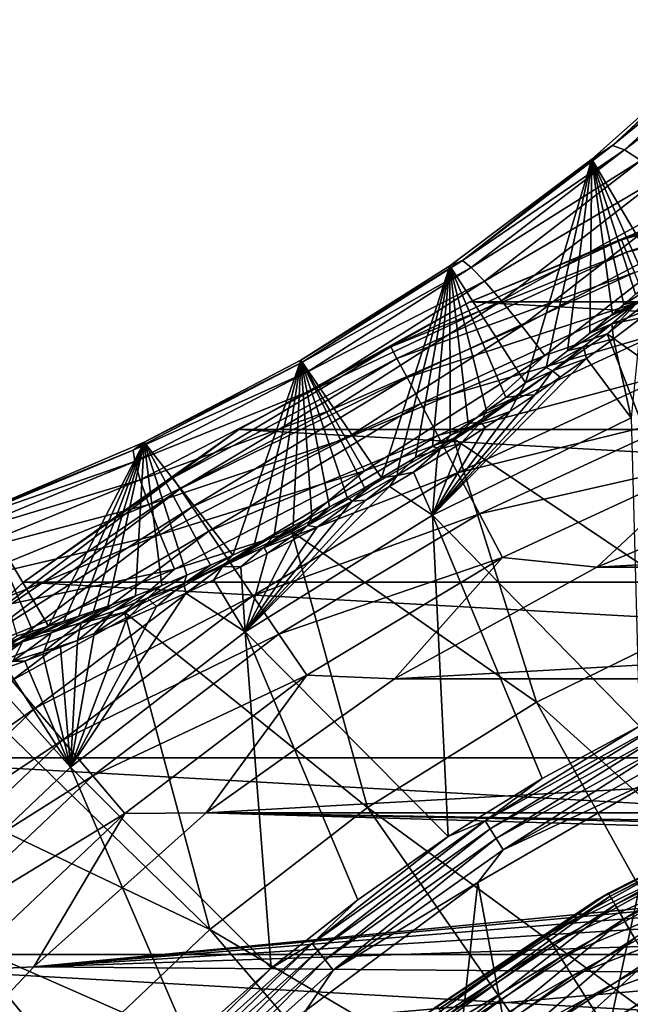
# Model space of a CAD drawing. Header units: metres. Extents: x -99 to 99, y -314 to 25.
# Tile 99 of 256: x -89 to -84, y 12 to 20. Entities that reach past the tile are written whole.
import ezdxf

# ---------------------------------------------------------------- set-up
doc = ezdxf.new("R2010")
doc.units = ezdxf.units.M
doc.layers.add('solid_K2442E1000C35', color=7, linetype='CONTINUOUS')

msp = doc.modelspace()

# ---------------------------------------------------------------- linework, layer by layer
at = {"layer": 'solid_K2442E1000C35'}
for points in [[(-83.966728, 19.348017, 104.241905), (-82.794281, 20.417583, 103.915161), (-83.006691, 20.241137, 103.595291)], [(-82.672523, 20.407656, 104.271606), (-82.794281, 20.417583, 103.915161), (-83.966728, 19.348017, 104.241905)], [(-83.86602, 19.311483, 104.603149), (-82.672523, 20.407656, 104.271606), (-83.966728, 19.348017, 104.241905)], [(-82.507507, 20.346481, 104.604774), (-82.672523, 20.407656, 104.271606), (-83.86602, 19.311483, 104.603149)], [(-83.725235, 19.221312, 104.940826), (-82.507507, 20.346481, 104.604774), (-83.86602, 19.311483, 104.603149)], [(-84.142761, 19.231487, 103.895187), (-83.006691, 20.241137, 103.595291), (-83.57003, 18.262859, 71.616295)], [(-83.966728, 19.348017, 104.241905), (-83.006691, 20.241137, 103.595291), (-84.142761, 19.231487, 103.895187)], [(-85.241974, 18.371326, 104.440804), (-83.966728, 19.348017, 104.241905), (-84.142761, 19.231487, 103.895187)], [(-83.86602, 19.311483, 104.603149), (-83.966728, 19.348017, 104.241905), (-85.241974, 18.371326, 104.440804)], [(-85.166687, 18.3111, 104.805054), (-83.86602, 19.311483, 104.603149), (-85.241974, 18.371326, 104.440804)], [(-83.725235, 19.221312, 104.940826), (-83.86602, 19.311483, 104.603149), (-85.166687, 18.3111, 104.805054)], [(-85.347328, 18.325319, 104.072922), (-84.142761, 19.231487, 103.895187), (-84.705345, 17.329565, 70.04464)], [(-85.241974, 18.371326, 104.440804), (-84.142761, 19.231487, 103.895187), (-85.347328, 18.325319, 104.072922)], [(-85.054596, 18.195013, 105.145538), (-83.725235, 19.221312, 104.940826), (-85.166687, 18.3111, 104.805054)], [(-83.549362, 19.080706, 105.242943), (-83.725235, 19.221312, 104.940826), (-85.054596, 18.195013, 105.145538)], [(-84.142761, 19.231487, 103.895187), (-84.529861, 17.46113, 70.214233), (-84.705345, 17.329565, 70.04464)], [(-84.142761, 19.231487, 103.895187), (-84.348061, 17.602062, 70.416489), (-84.529861, 17.46113, 70.214233)], [(-84.142761, 19.231487, 103.895187), (-84.160545, 17.752537, 70.654602), (-84.348061, 17.602062, 70.416489)], [(-84.142761, 19.231487, 103.895187), (-83.967949, 17.912725, 70.931702), (-84.160545, 17.752537, 70.654602)], [(-84.142761, 19.231487, 103.895187), (-83.869919, 17.996519, 71.085739), (-83.967949, 17.912725, 70.931702)], [(-84.142761, 19.231487, 103.895187), (-83.770874, 18.082794, 71.250984), (-83.869919, 17.996519, 71.085739)], [(-84.142761, 19.231487, 103.895187), (-83.670898, 18.171558, 71.427841), (-83.770874, 18.082794, 71.250984)], [(-84.142761, 19.231487, 103.895187), (-83.57003, 18.262859, 71.616295), (-83.670898, 18.171558, 71.427841)], [(-81.840546, 19.234913, -2.068888), (-83.105583, 18.877666, -2.5), (-83.888901, 18.544743, -2.068888)], [(-81.840546, 19.234913, -2.068888), (-83.888901, 18.544743, -2.068888), (-81.810471, 19.126589, -1.64741)], [(-83.888901, 18.544743, -2.068888), (-83.84729, 18.440304, -1.64741), (-81.810471, 19.126589, -1.64741)], [(-81.810471, 19.126589, -1.64741), (-83.84729, 18.440304, -1.64741), (-81.761253, 18.949322, -1.25189)], [(-84.909676, 18.027191, 105.450188), (-83.549362, 19.080706, 105.242943), (-85.054596, 18.195013, 105.145538)], [(-83.34465, 18.894653, 105.498772), (-83.549362, 19.080706, 105.242943), (-84.909676, 18.027191, 105.450188)], [(-83.84729, 18.440304, -1.64741), (-83.77919, 18.2694, -1.25189), (-81.761253, 18.949322, -1.25189)], [(-85.177193, 18.019594, -4), (-85.177673, 18.019377, -2.5), (-83.105583, 18.877666, -2.5)], [(-83.888901, 18.544743, -2.068888), (-83.105583, 18.877666, -2.5), (-85.177673, 18.019377, -2.5)], [(-83.106071, 18.87748, -4), (-85.177193, 18.019594, -4), (-83.105583, 18.877666, -2.5)], [(-67.822807, 18.019594, -4), (-85.177193, 18.019594, -4), (-83.106071, 18.87748, -4)], [(-84.737068, 17.813589, 105.708168), (-83.34465, 18.894653, 105.498772), (-84.909676, 18.027191, 105.450188)], [(-83.118362, 18.669758, 105.699242), (-83.34465, 18.894653, 105.498772), (-84.737068, 17.813589, 105.708168)], [(-84.542915, 17.561789, 105.910339), (-83.118362, 18.669758, 105.699242), (-84.737068, 17.813589, 105.708168)], [(-84.542915, 17.561789, 105.910339), (-84.012863, 17.746292, 105.937035), (-83.118362, 18.669758, 105.699242)], [(-82.785851, 18.719818, 105.735352), (-84.012863, 17.746292, 105.937035), (-81.504181, 15.949481, 106.922951)], [(-83.118362, 18.669758, 105.699242), (-84.012863, 17.746292, 105.937035), (-82.785851, 18.719818, 105.735352)], [(-83.888901, 18.544743, -2.068888), (-85.177673, 18.019377, -2.5), (-85.850624, 17.637152, -2.068888)], [(-83.888901, 18.544743, -2.068888), (-85.850624, 17.637152, -2.068888), (-83.84729, 18.440304, -1.64741)], [(-85.850624, 17.637152, -2.068888), (-85.797966, 17.537825, -1.64741), (-83.84729, 18.440304, -1.64741)], [(-83.84729, 18.440304, -1.64741), (-85.797966, 17.537825, -1.64741), (-83.77919, 18.2694, -1.25189)], [(-85.241974, 18.371326, 104.440804), (-85.347328, 18.325319, 104.072922), (-86.616005, 17.522821, 104.131844)], [(-86.605339, 17.503208, 104.507591), (-85.241974, 18.371326, 104.440804), (-86.616005, 17.522821, 104.131844)], [(-85.166687, 18.3111, 104.805054), (-85.241974, 18.371326, 104.440804), (-86.605339, 17.503208, 104.507591)], [(-86.616005, 17.522821, 104.131844), (-85.347328, 18.325319, 104.072922), (-85.930626, 16.521658, 69.482895)], [(-86.559105, 17.423136, 104.872871), (-85.166687, 18.3111, 104.805054), (-86.605339, 17.503208, 104.507591)], [(-85.054596, 18.195013, 105.145538), (-85.166687, 18.3111, 104.805054), (-86.559105, 17.423136, 104.872871)], [(-85.347328, 18.325319, 104.072922), (-85.786453, 16.607361, 69.496628), (-85.930626, 16.521658, 69.482895)], [(-85.797966, 17.537825, -1.64741), (-85.711792, 17.375284, -1.25189), (-83.77919, 18.2694, -1.25189)], [(-85.347328, 18.325319, 104.072922), (-85.641701, 16.695793, 69.523697), (-85.786453, 16.607361, 69.496628)], [(-83.77919, 18.2694, -1.25189), (-85.711792, 17.375284, -1.25189), (-83.686691, 18.037228, -0.894368)], [(-85.347328, 18.325319, 104.072922), (-85.495438, 16.78763, 69.564941), (-85.641701, 16.695793, 69.523697)], [(-85.347328, 18.325319, 104.072922), (-85.34668, 16.883663, 69.621559), (-85.495438, 16.78763, 69.564941)], [(-85.347328, 18.325319, 104.072922), (-85.194046, 16.985001, 69.69529), (-85.34668, 16.883663, 69.621559)], [(-85.347328, 18.325319, 104.072922), (-85.03685, 17.092436, 69.78846), (-85.194046, 16.985001, 69.69529)], [(-85.347328, 18.325319, 104.072922), (-84.874191, 17.206961, 69.90387), (-85.03685, 17.092436, 69.78846)], [(-85.347328, 18.325319, 104.072922), (-84.705345, 17.329565, 70.04464), (-84.874191, 17.206961, 69.90387)], [(-86.479431, 17.285154, 105.214317), (-85.054596, 18.195013, 105.145538), (-86.559105, 17.423136, 104.872871)], [(-84.909676, 18.027191, 105.450188), (-85.054596, 18.195013, 105.145538), (-86.479431, 17.285154, 105.214317)], [(-83.549828, 18.199715, 70.951393), (-83.869919, 17.996519, 71.085739), (-83.770874, 18.082794, 71.250984)], [(-83.753021, 18.020195, 70.626251), (-83.869919, 17.996519, 71.085739), (-83.549828, 18.199715, 70.951393)], [(-85.177193, 18.019594, -4), (-87.140945, 16.934303, -4), (-85.177673, 18.019377, -2.5)], [(-65.859055, 16.934303, -4), (-87.140945, 16.934303, -4), (-85.177193, 18.019594, -4)], [(-87.140945, 16.934303, -4), (-87.14064, 16.934484, -2.5), (-85.177673, 18.019377, -2.5)], [(-85.850624, 17.637152, -2.068888), (-85.177673, 18.019377, -2.5), (-87.14064, 16.934484, -2.5)], [(-86.369156, 17.094158, 105.519821), (-84.909676, 18.027191, 105.450188), (-86.479431, 17.285154, 105.214317)], [(-84.737068, 17.813589, 105.708168), (-84.909676, 18.027191, 105.450188), (-86.369156, 17.094158, 105.519821)], [(-85.711792, 17.375284, -1.25189), (-85.594727, 17.154476, -0.894368), (-83.686691, 18.037228, -0.894368)], [(-83.686691, 18.037228, -0.894368), (-85.594727, 17.154476, -0.894368), (-83.572586, 17.75086, -0.585731)], [(-65.859055, 16.934303, -4), (-85.177193, 18.019594, -4), (-67.822807, 18.019594, -4)], [(-83.753021, 18.020195, 70.626251), (-84.160545, 17.752537, 70.654602), (-83.967949, 17.912725, 70.931702)], [(-83.973541, 17.832994, 70.315681), (-84.160545, 17.752537, 70.654602), (-83.753021, 18.020195, 70.626251)], [(-83.973541, 17.832994, 70.315681), (-83.753021, 18.020195, 70.626251), (-83.605736, 17.973604, 70.183907)], [(-83.753021, 18.020195, 70.626251), (-83.967949, 17.912725, 70.931702), (-83.869919, 17.996519, 71.085739)], [(-83.973541, 17.832994, 70.315681), (-83.605736, 17.973604, 70.183907), (-83.723755, 17.882616, 70.054749)], [(-83.973541, 17.832994, 70.315681), (-84.348061, 17.602062, 70.416489), (-84.160545, 17.752537, 70.654602)], [(-84.21402, 17.637419, 70.023758), (-84.348061, 17.602062, 70.416489), (-83.973541, 17.832994, 70.315681)], [(-84.21402, 17.637419, 70.023758), (-83.973541, 17.832994, 70.315681), (-83.959671, 17.704802, 69.819878)], [(-83.973541, 17.832994, 70.315681), (-83.723755, 17.882616, 70.054749), (-83.959671, 17.704802, 69.819878)], [(-83.959671, 17.704802, 69.819878), (-83.723755, 17.882616, 70.054749), (-83.809006, 17.032003, 67.748955)], [(-86.232193, 16.856926, 105.778542), (-84.737068, 17.813589, 105.708168), (-86.369156, 17.094158, 105.519821)], [(-84.542915, 17.561789, 105.910339), (-84.737068, 17.813589, 105.708168), (-86.232193, 16.856926, 105.778542)], [(-85.594727, 17.154476, -0.894368), (-85.450333, 16.882124, -0.585731), (-83.572586, 17.75086, -0.585731)], [(-83.572586, 17.75086, -0.585731), (-85.450333, 16.882124, -0.585731), (-83.440369, 17.419016, -0.335373)], [(-84.012863, 17.746292, 105.937035), (-85.31823, 16.858307, 106.038902), (-83.092087, 15.361385, 106.922951)], [(-84.542915, 17.561789, 105.910339), (-85.31823, 16.858307, 106.038902), (-84.012863, 17.746292, 105.937035)], [(-84.012863, 17.746292, 105.937035), (-83.092087, 15.361385, 106.922951), (-81.504181, 15.949481, 106.922951)], [(-84.21402, 17.637419, 70.023758), (-83.959671, 17.704802, 69.819878), (-84.18837, 17.537462, 69.62088)], [(-84.18837, 17.537462, 69.62088), (-83.959671, 17.704802, 69.819878), (-83.809006, 17.032003, 67.748955)], [(-85.850624, 17.637152, -2.068888), (-87.14064, 16.934484, -2.5), (-87.702721, 16.522781, -2.068888)], [(-85.850624, 17.637152, -2.068888), (-87.702721, 16.522781, -2.068888), (-85.797966, 17.537825, -1.64741)], [(-84.21402, 17.637419, 70.023758), (-84.529861, 17.46113, 70.214233), (-84.348061, 17.602062, 70.416489)], [(-84.477562, 17.432833, 69.756104), (-84.529861, 17.46113, 70.214233), (-84.21402, 17.637419, 70.023758)], [(-84.477562, 17.432833, 69.756104), (-84.21402, 17.637419, 70.023758), (-84.18837, 17.537462, 69.62088)], [(-88.038841, 16.756538, 104.440819), (-86.605339, 17.503208, 104.507591), (-87.945518, 16.825148, 104.073006)], [(-86.559105, 17.423136, 104.872871), (-86.605339, 17.503208, 104.507591), (-88.038841, 16.756538, 104.440819)], [(-87.945518, 16.825148, 104.073006), (-86.616005, 17.522821, 104.131844), (-87.19194, 15.866055, 69.888458)], [(-86.605339, 17.503208, 104.507591), (-86.616005, 17.522821, 104.131844), (-87.945518, 16.825148, 104.073006)], [(-87.702721, 16.522781, -2.068888), (-87.639633, 16.429731, -1.64741), (-85.797966, 17.537825, -1.64741)], [(-85.797966, 17.537825, -1.64741), (-87.639633, 16.429731, -1.64741), (-85.711792, 17.375284, -1.25189)], [(-86.616005, 17.522821, 104.131844), (-87.012383, 15.949596, 69.775841), (-87.19194, 15.866055, 69.888458)], [(-86.616005, 17.522821, 104.131844), (-86.84169, 16.031914, 69.685127), (-87.012383, 15.949596, 69.775841)], [(-86.616005, 17.522821, 104.131844), (-86.678726, 16.113201, 69.613686), (-86.84169, 16.031914, 69.685127)], [(-86.616005, 17.522821, 104.131844), (-86.521904, 16.193958, 69.559143), (-86.678726, 16.113201, 69.613686)], [(-86.616005, 17.522821, 104.131844), (-86.369667, 16.274771, 69.519669), (-86.521904, 16.193958, 69.559143)], [(-86.616005, 17.522821, 104.131844), (-86.221062, 16.356009, 69.494202), (-86.369667, 16.274771, 69.519669)], [(-86.616005, 17.522821, 104.131844), (-86.075089, 16.438108, 69.48204), (-86.221062, 16.356009, 69.494202)], [(-86.616005, 17.522821, 104.131844), (-85.930626, 16.521658, 69.482895), (-86.075089, 16.438108, 69.48204)], [(-86.073387, 16.581882, 105.981293), (-84.542915, 17.561789, 105.910339), (-86.232193, 16.856926, 105.778542)], [(-86.073387, 16.581882, 105.981293), (-85.31823, 16.858307, 106.038902), (-84.542915, 17.561789, 105.910339)], [(-84.18837, 17.537462, 69.62088), (-83.809006, 17.032003, 67.748955), (-85.494606, 16.205179, 67.748955)], [(-84.410721, 17.379332, 69.453354), (-84.18837, 17.537462, 69.62088), (-85.494606, 16.205179, 67.748955)], [(-84.477562, 17.432833, 69.756104), (-84.18837, 17.537462, 69.62088), (-84.410721, 17.379332, 69.453354)], [(-88.024323, 16.661224, 104.805069), (-86.559105, 17.423136, 104.872871), (-88.038841, 16.756538, 104.440819)], [(-86.479431, 17.285154, 105.214317), (-86.559105, 17.423136, 104.872871), (-88.024323, 16.661224, 104.805069)], [(-85.450333, 16.882124, -0.585731), (-85.283012, 16.566519, -0.335373), (-83.440369, 17.419016, -0.335373)], [(-83.440369, 17.419016, -0.335373), (-85.283012, 16.566519, -0.335373), (-83.29406, 17.051796, -0.150918)], [(-84.766983, 17.219173, 69.520172), (-84.477562, 17.432833, 69.756104), (-84.627571, 17.229334, 69.313805)], [(-84.766983, 17.219173, 69.520172), (-84.705345, 17.329565, 70.04464), (-84.477562, 17.432833, 69.756104)], [(-84.477562, 17.432833, 69.756104), (-84.705345, 17.329565, 70.04464), (-84.529861, 17.46113, 70.214233)], [(-84.477562, 17.432833, 69.756104), (-84.410721, 17.379332, 69.453354), (-84.627571, 17.229334, 69.313805)], [(-87.639633, 16.429731, -1.64741), (-87.536392, 16.277458, -1.25189), (-85.711792, 17.375284, -1.25189)], [(-85.711792, 17.375284, -1.25189), (-87.536392, 16.277458, -1.25189), (-85.594727, 17.154476, -0.894368)], [(-84.627571, 17.229334, 69.313805), (-84.410721, 17.379332, 69.453354), (-85.494606, 16.205179, 67.748955)], [(-84.766983, 17.219173, 69.520172), (-84.874191, 17.206961, 69.90387), (-84.705345, 17.329565, 70.04464)], [(-87.979828, 16.506109, 105.145554), (-86.479431, 17.285154, 105.214317), (-88.024323, 16.661224, 104.805069)], [(-86.369156, 17.094158, 105.519821), (-86.479431, 17.285154, 105.214317), (-87.979828, 16.506109, 105.145554)], [(-84.839699, 17.086605, 69.199562), (-84.627571, 17.229334, 69.313805), (-85.494606, 16.205179, 67.748955)], [(-85.084496, 16.997313, 69.326286), (-84.766983, 17.219173, 69.520172), (-84.839699, 17.086605, 69.199562)], [(-85.084496, 16.997313, 69.326286), (-85.03685, 17.092436, 69.78846), (-84.766983, 17.219173, 69.520172)], [(-84.766983, 17.219173, 69.520172), (-85.03685, 17.092436, 69.78846), (-84.874191, 17.206961, 69.90387)], [(-84.766983, 17.219173, 69.520172), (-84.627571, 17.229334, 69.313805), (-84.839699, 17.086605, 69.199562)], [(-87.906944, 16.296696, 105.450203), (-86.369156, 17.094158, 105.519821), (-87.979828, 16.506109, 105.145554)], [(-86.232193, 16.856926, 105.778542), (-86.369156, 17.094158, 105.519821), (-87.906944, 16.296696, 105.450203)], [(-87.536392, 16.277458, -1.25189), (-87.396141, 16.070602, -0.894368), (-85.594727, 17.154476, -0.894368)], [(-85.594727, 17.154476, -0.894368), (-87.396141, 16.070602, -0.894368), (-85.450333, 16.882124, -0.585731)], [(-85.048096, 16.949972, 69.107689), (-84.839699, 17.086605, 69.199562), (-85.494606, 16.205179, 67.748955)], [(-85.084496, 16.997313, 69.326286), (-85.194046, 16.985001, 69.69529), (-85.03685, 17.092436, 69.78846)], [(-85.084496, 16.997313, 69.326286), (-84.839699, 17.086605, 69.199562), (-85.048096, 16.949972, 69.107689)], [(-85.494606, 16.205179, 67.748955), (-83.809006, 17.032003, 67.748955), (-83.73745, 14.410977, 61.214134)], [(-85.429497, 16.770132, 69.186218), (-85.084496, 16.997313, 69.326286), (-85.253372, 16.818726, 69.03624)], [(-85.429497, 16.770132, 69.186218), (-85.34668, 16.883663, 69.621559), (-85.084496, 16.997313, 69.326286)], [(-85.084496, 16.997313, 69.326286), (-85.34668, 16.883663, 69.621559), (-85.194046, 16.985001, 69.69529)], [(-85.283012, 16.566519, -0.335373), (-85.097855, 16.21727, -0.150918), (-83.29406, 17.051796, -0.150918)], [(-85.084496, 16.997313, 69.326286), (-85.048096, 16.949972, 69.107689), (-85.253372, 16.818726, 69.03624)], [(-83.29406, 17.051796, -0.150918), (-85.097855, 16.21727, -0.150918), (-83.1381, 16.660381, -0.037981)], [(-88.969543, 15.636824, -4), (-88.969795, 15.63663, -2.5), (-87.14064, 16.934484, -2.5)], [(-87.702721, 16.522781, -2.068888), (-87.14064, 16.934484, -2.5), (-88.969795, 15.63663, -2.5)], [(-87.140945, 16.934303, -4), (-88.969543, 15.636824, -4), (-87.14064, 16.934484, -2.5)], [(-64.030457, 15.636824, -4), (-88.969543, 15.636824, -4), (-87.140945, 16.934303, -4)], [(-64.030457, 15.636824, -4), (-87.140945, 16.934303, -4), (-65.859055, 16.934303, -4)], [(-85.253372, 16.818726, 69.03624), (-85.048096, 16.949972, 69.107689), (-85.494606, 16.205179, 67.748955)], [(-87.808258, 16.040419, 105.708183), (-86.232193, 16.856926, 105.778542), (-87.906944, 16.296696, 105.450203)], [(-86.073387, 16.581882, 105.981293), (-86.232193, 16.856926, 105.778542), (-87.808258, 16.040419, 105.708183)], [(-87.396141, 16.070602, -0.894368), (-87.223145, 15.815458, -0.585731), (-85.450333, 16.882124, -0.585731)], [(-85.450333, 16.882124, -0.585731), (-87.223145, 15.815458, -0.585731), (-85.283012, 16.566519, -0.335373)], [(-85.31823, 16.858307, 106.038902), (-86.691086, 16.065712, 106.038887), (-84.61235, 14.61566, 106.922951)], [(-86.073387, 16.581882, 105.981293), (-86.691086, 16.065712, 106.038887), (-85.31823, 16.858307, 106.038902)], [(-85.429497, 16.770132, 69.186218), (-85.495438, 16.78763, 69.564941), (-85.34668, 16.883663, 69.621559)], [(-85.31823, 16.858307, 106.038902), (-84.61235, 14.61566, 106.922951), (-83.092087, 15.361385, 106.922951)], [(-89.522331, 16.140455, 104.241936), (-88.038841, 16.756538, 104.440819), (-89.333015, 16.234783, 103.895279)], [(-88.024323, 16.661224, 104.805069), (-88.038841, 16.756538, 104.440819), (-89.522331, 16.140455, 104.241936)], [(-89.333015, 16.234783, 103.895279), (-87.945518, 16.825148, 104.073006), (-88.758224, 15.261516, 71.58242)], [(-88.038841, 16.756538, 104.440819), (-87.945518, 16.825148, 104.073006), (-89.333015, 16.234783, 103.895279)], [(-87.945518, 16.825148, 104.073006), (-88.628418, 15.303567, 71.394981), (-88.758224, 15.261516, 71.58242)], [(-87.945518, 16.825148, 104.073006), (-88.501297, 15.346097, 71.219215), (-88.628418, 15.303567, 71.394981)], [(-87.945518, 16.825148, 104.073006), (-88.376831, 15.389059, 71.055145), (-88.501297, 15.346097, 71.219215)], [(-87.945518, 16.825148, 104.073006), (-88.255051, 15.432378, 70.902328), (-88.376831, 15.389059, 71.055145)], [(-87.945518, 16.825148, 104.073006), (-88.019569, 15.519737, 70.627556), (-88.255051, 15.432378, 70.902328)], [(-87.945518, 16.825148, 104.073006), (-87.795227, 15.607481, 70.39196), (-88.019569, 15.519737, 70.627556)], [(-87.945518, 16.825148, 104.073006), (-87.582397, 15.694881, 70.192535), (-87.795227, 15.607481, 70.39196)], [(-87.945518, 16.825148, 104.073006), (-87.381493, 15.781187, 70.02607), (-87.582397, 15.694881, 70.192535)], [(-87.945518, 16.825148, 104.073006), (-87.19194, 15.866055, 69.888458), (-87.381493, 15.781187, 70.02607)], [(-85.797417, 16.542896, 69.112427), (-85.429497, 16.770132, 69.186218), (-85.658638, 16.569433, 68.949936)], [(-85.797417, 16.542896, 69.112427), (-85.641701, 16.695793, 69.523697), (-85.429497, 16.770132, 69.186218)], [(-85.429497, 16.770132, 69.186218), (-85.456573, 16.692135, 68.984039), (-85.658638, 16.569433, 68.949936)], [(-85.429497, 16.770132, 69.186218), (-85.641701, 16.695793, 69.523697), (-85.495438, 16.78763, 69.564941)], [(-85.456573, 16.692135, 68.984039), (-85.253372, 16.818726, 69.03624), (-85.494606, 16.205179, 67.748955)], [(-85.429497, 16.770132, 69.186218), (-85.253372, 16.818726, 69.03624), (-85.456573, 16.692135, 68.984039)], [(-89.541039, 16.034975, 104.60318), (-88.024323, 16.661224, 104.805069), (-89.522331, 16.140455, 104.241936)], [(-87.979828, 16.506109, 105.145554), (-88.024323, 16.661224, 104.805069), (-89.541039, 16.034975, 104.60318)], [(-85.797417, 16.542896, 69.112427), (-85.786453, 16.607361, 69.496628), (-85.641701, 16.695793, 69.523697)], [(-85.658638, 16.569433, 68.949936), (-85.456573, 16.692135, 68.984039), (-85.494606, 16.205179, 67.748955)], [(-85.097855, 16.21727, -0.150918), (-84.90049, 15.845012, -0.037981), (-83.1381, 16.660381, -0.037981)], [(-83.1381, 16.660381, -0.037981), (-84.90049, 15.845012, -0.037981), (-84.09951, 15.763797)], [(-83.1381, 16.660381, -0.037981), (-84.09951, 15.763797), (-82.284973, 16.516176)], [(-87.687263, 15.746375, 105.910355), (-86.073387, 16.581882, 105.981293), (-87.808258, 16.040419, 105.708183)], [(-87.687263, 15.746375, 105.910355), (-86.691086, 16.065712, 106.038887), (-86.073387, 16.581882, 105.981293)], [(-85.797417, 16.542896, 69.112427), (-85.930626, 16.521658, 69.482895), (-85.786453, 16.607361, 69.496628)], [(-89.53334, 15.867968, 104.940849), (-87.979828, 16.506109, 105.145554), (-89.541039, 16.034975, 104.60318)], [(-87.906944, 16.296696, 105.450203), (-87.979828, 16.506109, 105.145554), (-89.53334, 15.867968, 104.940849)], [(-87.702721, 16.522781, -2.068888), (-88.969795, 15.63663, -2.5), (-89.423477, 15.214697, -2.068888)], [(-87.702721, 16.522781, -2.068888), (-89.423477, 15.214697, -2.068888), (-87.639633, 16.429731, -1.64741)], [(-87.223145, 15.815458, -0.585731), (-87.022682, 15.519794, -0.335373), (-85.283012, 16.566519, -0.335373)], [(-85.283012, 16.566519, -0.335373), (-87.022682, 15.519794, -0.335373), (-85.097855, 16.21727, -0.150918)], [(-86.178032, 16.323133, 69.112328), (-85.797417, 16.542896, 69.112427), (-86.062889, 16.332926, 68.932648)], [(-86.178032, 16.323133, 69.112328), (-85.930626, 16.521658, 69.482895), (-85.797417, 16.542896, 69.112427)], [(-86.178032, 16.323133, 69.112328), (-86.075089, 16.438108, 69.48204), (-85.930626, 16.521658, 69.482895)], [(-85.797417, 16.542896, 69.112427), (-85.860451, 16.449894, 68.932938), (-86.062889, 16.332926, 68.932648)], [(-85.860451, 16.449894, 68.932938), (-85.658638, 16.569433, 68.949936), (-85.494606, 16.205179, 67.748955)], [(-85.797417, 16.542896, 69.112427), (-85.658638, 16.569433, 68.949936), (-85.860451, 16.449894, 68.932938)], [(-84.09951, 15.763797), (-68.90049, 15.763797), (-70.715027, 16.516176)], [(-84.09951, 15.763797), (-70.715027, 16.516176), (-82.284973, 16.516176)], [(-89.423477, 15.214697, -2.068888), (-89.3507, 15.129012, -1.64741), (-87.639633, 16.429731, -1.64741)], [(-87.639633, 16.429731, -1.64741), (-89.3507, 15.129012, -1.64741), (-87.536392, 16.277458, -1.25189)], [(-85.860451, 16.449894, 68.932938), (-85.494606, 16.205179, 67.748955), (-87.087914, 15.212066, 67.748955)], [(-86.062889, 16.332926, 68.932648), (-85.860451, 16.449894, 68.932938), (-87.087914, 15.212066, 67.748955)], [(-86.178032, 16.323133, 69.112328), (-86.221062, 16.356009, 69.494202), (-86.075089, 16.438108, 69.48204)], [(-86.26722, 16.217987, 68.949532), (-86.062889, 16.332926, 68.932648), (-87.087914, 15.212066, 67.748955)], [(-86.558792, 16.118147, 69.186317), (-86.369667, 16.274771, 69.519669), (-86.221062, 16.356009, 69.494202)], [(-86.558792, 16.118147, 69.186317), (-86.221062, 16.356009, 69.494202), (-86.178032, 16.323133, 69.112328)], [(-86.558792, 16.118147, 69.186317), (-86.178032, 16.323133, 69.112328), (-86.474518, 16.104349, 68.983521)], [(-86.178032, 16.323133, 69.112328), (-86.26722, 16.217987, 68.949532), (-86.474518, 16.104349, 68.983521)], [(-86.178032, 16.323133, 69.112328), (-86.062889, 16.332926, 68.932648), (-86.26722, 16.217987, 68.949532)], [(-89.499504, 15.645355, 105.242966), (-87.906944, 16.296696, 105.450203), (-89.53334, 15.867968, 104.940849)], [(-87.808258, 16.040419, 105.708183), (-87.906944, 16.296696, 105.450203), (-89.499504, 15.645355, 105.242966)], [(-89.3507, 15.129012, -1.64741), (-89.231598, 14.988796, -1.25189), (-87.536392, 16.277458, -1.25189)], [(-87.536392, 16.277458, -1.25189), (-89.231598, 14.988796, -1.25189), (-87.396141, 16.070602, -0.894368)], [(-86.558792, 16.118147, 69.186317), (-86.521904, 16.193958, 69.559143), (-86.369667, 16.274771, 69.519669)], [(-89.333015, 16.234783, 103.895279), (-88.890671, 15.220058, 71.782837), (-89.025795, 15.179225, 71.995872)], [(-89.333015, 16.234783, 103.895279), (-88.758224, 15.261516, 71.58242), (-88.890671, 15.220058, 71.782837)], [(-86.474518, 16.104349, 68.983521), (-86.26722, 16.217987, 68.949532), (-87.087914, 15.212066, 67.748955)], [(-87.087914, 15.212066, 67.748955), (-85.494606, 16.205179, 67.748955), (-85.361526, 13.473321, 61.214134)], [(-87.022682, 15.519794, -0.335373), (-86.80085, 15.192613, -0.150918), (-85.097855, 16.21727, -0.150918)], [(-86.927971, 15.93298, 69.326256), (-86.678726, 16.113201, 69.613686), (-86.521904, 16.193958, 69.559143)], [(-86.927971, 15.93298, 69.326256), (-86.521904, 16.193958, 69.559143), (-86.558792, 16.118147, 69.186317)], [(-85.097855, 16.21727, -0.150918), (-86.80085, 15.192613, -0.150918), (-84.90049, 15.845012, -0.037981)], [(-85.494606, 16.205179, 67.748955), (-84.563126, 13.965777, 61.214134), (-85.361526, 13.473321, 61.214134)], [(-85.494606, 16.205179, 67.748955), (-83.73745, 14.410977, 61.214134), (-84.563126, 13.965777, 61.214134)], [(-86.68573, 15.991611, 69.035385), (-86.474518, 16.104349, 68.983521), (-87.087914, 15.212066, 67.748955)], [(-86.927971, 15.93298, 69.326256), (-86.558792, 16.118147, 69.186317), (-86.901894, 15.879431, 69.1064)], [(-86.927971, 15.93298, 69.326256), (-86.84169, 16.031914, 69.685127), (-86.678726, 16.113201, 69.613686)], [(-86.558792, 16.118147, 69.186317), (-86.68573, 15.991611, 69.035385), (-86.901894, 15.879431, 69.1064)], [(-86.558792, 16.118147, 69.186317), (-86.474518, 16.104349, 68.983521), (-86.68573, 15.991611, 69.035385)], [(-89.440727, 15.375042, 105.498802), (-87.808258, 16.040419, 105.708183), (-89.499504, 15.645355, 105.242966)], [(-87.687263, 15.746375, 105.910355), (-87.808258, 16.040419, 105.708183), (-89.440727, 15.375042, 105.498802)], [(-89.231598, 14.988796, -1.25189), (-89.069801, 14.798316, -0.894368), (-87.396141, 16.070602, -0.894368)], [(-87.396141, 16.070602, -0.894368), (-89.069801, 14.798316, -0.894368), (-87.223145, 15.815458, -0.585731)], [(-86.691086, 16.065712, 106.038887), (-88.112587, 15.379353, 105.937004), (-86.04937, 13.719959, 106.922951)], [(-87.687263, 15.746375, 105.910355), (-88.112587, 15.379353, 105.937004), (-86.691086, 16.065712, 106.038887)], [(-87.278923, 15.76892, 69.520287), (-87.012383, 15.949596, 69.775841), (-86.84169, 16.031914, 69.685127)], [(-87.278923, 15.76892, 69.520287), (-86.84169, 16.031914, 69.685127), (-86.927971, 15.93298, 69.326256)], [(-86.901894, 15.879431, 69.1064), (-86.68573, 15.991611, 69.035385), (-87.087914, 15.212066, 67.748955)], [(-86.691086, 16.065712, 106.038887), (-86.04937, 13.719959, 106.922951), (-84.61235, 14.61566, 106.922951)], [(-87.278923, 15.76892, 69.520287), (-87.19194, 15.866055, 69.888458), (-87.012383, 15.949596, 69.775841)], [(-87.278923, 15.76892, 69.520287), (-86.927971, 15.93298, 69.326256), (-87.124268, 15.767349, 69.198074)], [(-86.927971, 15.93298, 69.326256), (-86.901894, 15.879431, 69.1064), (-87.124268, 15.767349, 69.198074)], [(-87.608612, 15.625113, 69.756058), (-87.381493, 15.781187, 70.02607), (-87.19194, 15.866055, 69.888458)], [(-87.608612, 15.625113, 69.756058), (-87.19194, 15.866055, 69.888458), (-87.278923, 15.76892, 69.520287)], [(-87.124268, 15.767349, 69.198074), (-86.901894, 15.879431, 69.1064), (-87.087914, 15.212066, 67.748955)], [(-86.80085, 15.192613, -0.150918), (-86.5644, 14.843874, -0.037981), (-84.90049, 15.845012, -0.037981)], [(-84.90049, 15.845012, -0.037981), (-86.5644, 14.843874, -0.037981), (-85.818214, 14.812854)], [(-84.90049, 15.845012, -0.037981), (-85.818214, 14.812854), (-84.09951, 15.763797)], [(-89.3591, 15.066623, 105.699272), (-87.687263, 15.746375, 105.910355), (-89.440727, 15.375042, 105.498802)], [(-89.3591, 15.066623, 105.699272), (-88.112587, 15.379353, 105.937004), (-87.687263, 15.746375, 105.910355)], [(-89.069801, 14.798316, -0.894368), (-88.870239, 14.563371, -0.585731), (-87.223145, 15.815458, -0.585731)], [(-87.223145, 15.815458, -0.585731), (-88.870239, 14.563371, -0.585731), (-87.022682, 15.519794, -0.335373)], [(-87.608612, 15.625113, 69.756058), (-87.582397, 15.694881, 70.192535), (-87.381493, 15.781187, 70.02607)], [(-87.608612, 15.625113, 69.756058), (-87.278923, 15.76892, 69.520287), (-87.59211, 15.542145, 69.451118)], [(-87.278923, 15.76892, 69.520287), (-87.353935, 15.654984, 69.312103), (-87.59211, 15.542145, 69.451118)], [(-87.278923, 15.76892, 69.520287), (-87.124268, 15.767349, 69.198074), (-87.353935, 15.654984, 69.312103)], [(-87.353935, 15.654984, 69.312103), (-87.124268, 15.767349, 69.198074), (-87.087914, 15.212066, 67.748955)], [(-85.818214, 14.812854), (-67.181786, 14.812853), (-68.90049, 15.763797)], [(-85.818214, 14.812854), (-68.90049, 15.763797), (-84.09951, 15.763797)], [(-87.917557, 15.499193, 70.023849), (-87.795227, 15.607481, 70.39196), (-87.582397, 15.694881, 70.192535)], [(-87.917557, 15.499193, 70.023849), (-87.582397, 15.694881, 70.192535), (-87.608612, 15.625113, 69.756058)], [(-87.59211, 15.542145, 69.451118), (-87.353935, 15.654984, 69.312103), (-87.087914, 15.212066, 67.748955)], [(-88.969543, 15.636824, -4), (-90.642136, 14.142136, -4), (-88.969795, 15.63663, -2.5)], [(-62.357864, 14.142136, -4), (-90.642136, 14.142136, -4), (-88.969543, 15.636824, -4)], [(-90.642136, 14.142136, -4), (-90.642136, 14.142136, -2.5), (-88.969795, 15.63663, -2.5)], [(-89.423477, 15.214697, -2.068888), (-88.969795, 15.63663, -2.5), (-90.642136, 14.142136, -2.5)], [(-62.357864, 14.142136, -4), (-88.969543, 15.636824, -4), (-64.030457, 15.636824, -4)], [(-88.207199, 15.388692, 70.315666), (-88.019569, 15.519737, 70.627556), (-87.795227, 15.607481, 70.39196)], [(-88.207199, 15.388692, 70.315666), (-87.795227, 15.607481, 70.39196), (-87.917557, 15.499193, 70.023849)], [(-87.917557, 15.499193, 70.023849), (-87.608612, 15.625113, 69.756058), (-87.84008, 15.42867, 69.618248)], [(-87.608612, 15.625113, 69.756058), (-87.59211, 15.542145, 69.451118), (-87.84008, 15.42867, 69.618248)], [(-88.870239, 14.563371, -0.585731), (-88.638985, 14.291115, -0.335373), (-87.022682, 15.519794, -0.335373)], [(-87.022682, 15.519794, -0.335373), (-88.638985, 14.291115, -0.335373), (-86.80085, 15.192613, -0.150918)], [(-87.59211, 15.542145, 69.451118), (-87.087914, 15.212066, 67.748955), (-88.572563, 14.062857, 67.748955)], [(-87.84008, 15.42867, 69.618248), (-87.59211, 15.542145, 69.451118), (-88.572563, 14.062857, 67.748955)], [(-88.479546, 15.291343, 70.626297), (-88.255051, 15.432378, 70.902328), (-88.019569, 15.519737, 70.627556)], [(-88.479546, 15.291343, 70.626297), (-88.019569, 15.519737, 70.627556), (-88.207199, 15.388692, 70.315666)], [(-87.917557, 15.499193, 70.023849), (-88.099205, 15.314331, 69.816895), (-88.370895, 15.198922, 70.051025)], [(-88.207199, 15.388692, 70.315666), (-87.917557, 15.499193, 70.023849), (-88.370895, 15.198922, 70.051025)], [(-87.917557, 15.499193, 70.023849), (-87.84008, 15.42867, 69.618248), (-88.099205, 15.314331, 69.816895)], [(-88.736633, 15.205112, 70.951408), (-88.376831, 15.389059, 71.055145), (-88.255051, 15.432378, 70.902328)], [(-88.736633, 15.205112, 70.951408), (-88.255051, 15.432378, 70.902328), (-88.479546, 15.291343, 70.626297)], [(-88.099205, 15.314331, 69.816895), (-87.84008, 15.42867, 69.618248), (-88.572563, 14.062857, 67.748955)], [(-88.112587, 15.379353, 105.937004), (-89.568977, 14.803594, 105.735336), (-87.388405, 12.683472, 106.922951)], [(-89.3591, 15.066623, 105.699272), (-89.568977, 14.803594, 105.735336), (-88.112587, 15.379353, 105.937004)], [(-88.980156, 15.128458, 71.288261), (-88.628418, 15.303567, 71.394981), (-88.501297, 15.346097, 71.219215)], [(-88.980156, 15.128458, 71.288261), (-88.501297, 15.346097, 71.219215), (-88.736633, 15.205112, 70.951408)], [(-88.736633, 15.205112, 70.951408), (-88.501297, 15.346097, 71.219215), (-88.376831, 15.389059, 71.055145)], [(-88.207199, 15.388692, 70.315666), (-88.370895, 15.198922, 70.051025), (-88.512741, 15.140544, 70.183914)], [(-88.479546, 15.291343, 70.626297), (-88.207199, 15.388692, 70.315666), (-88.512741, 15.140544, 70.183914)], [(-88.112587, 15.379353, 105.937004), (-87.388405, 12.683472, 106.922951), (-86.04937, 13.719959, 106.922951)], [(-83.092087, 15.361385, 106.922951), (-84.61235, 14.61566, 106.922951), (-81.607567, 11.902046, 108.093414)], [(-89.211708, 15.060001, 71.634552), (-88.890671, 15.220058, 71.782837), (-88.758224, 15.261516, 71.58242)], [(-89.211708, 15.060001, 71.634552), (-88.758224, 15.261516, 71.58242), (-88.980156, 15.128458, 71.288261)], [(-88.980156, 15.128458, 71.288261), (-88.758224, 15.261516, 71.58242), (-88.628418, 15.303567, 71.394981)], [(-88.479546, 15.291343, 70.626297), (-88.512741, 15.140544, 70.183914), (-88.796822, 15.04525, 70.517395)], [(-88.736633, 15.205112, 70.951408), (-88.479546, 15.291343, 70.626297), (-88.796822, 15.04525, 70.517395)], [(-88.370895, 15.198922, 70.051025), (-88.099205, 15.314331, 69.816895), (-88.572563, 14.062857, 67.748955)], [(-89.211708, 15.060001, 71.634552), (-89.025795, 15.179225, 71.995872), (-88.890671, 15.220058, 71.782837)], [(-88.736633, 15.205112, 70.951408), (-88.796822, 15.04525, 70.517395), (-89.060364, 14.962861, 70.858917)], [(-88.980156, 15.128458, 71.288261), (-88.736633, 15.205112, 70.951408), (-89.060364, 14.962861, 70.858917)], [(-88.638985, 14.291115, -0.335373), (-88.383072, 13.989836, -0.150918), (-86.80085, 15.192613, -0.150918)], [(-88.572563, 14.062857, 67.748955), (-87.087914, 15.212066, 67.748955), (-86.865761, 12.353462, 61.214134)], [(-88.512741, 15.140544, 70.183914), (-88.370895, 15.198922, 70.051025), (-88.572563, 14.062857, 67.748955)], [(-86.80085, 15.192613, -0.150918), (-88.383072, 13.989836, -0.150918), (-86.5644, 14.843874, -0.037981)], [(-87.087914, 15.212066, 67.748955), (-86.129936, 12.935276, 61.214134), (-86.865761, 12.353462, 61.214134)], [(-87.087914, 15.212066, 67.748955), (-85.361526, 13.473321, 61.214134), (-86.129936, 12.935276, 61.214134)], [(-88.980156, 15.128458, 71.288261), (-89.060364, 14.962861, 70.858917), (-89.30909, 14.890207, 71.209747)], [(-89.211708, 15.060001, 71.634552), (-88.980156, 15.128458, 71.288261), (-89.30909, 14.890207, 71.209747)], [(-88.805565, 15.024127, 70.48143), (-88.512741, 15.140544, 70.183914), (-88.656715, 15.082583, 70.32621)], [(-88.796822, 15.04525, 70.517395), (-88.512741, 15.140544, 70.183914), (-88.805565, 15.024127, 70.48143)], [(-88.805565, 15.024127, 70.48143), (-88.656715, 15.082583, 70.32621), (-88.572563, 14.062857, 67.748955)], [(-88.656715, 15.082583, 70.32621), (-88.512741, 15.140544, 70.183914), (-88.572563, 14.062857, 67.748955)], [(-89.060364, 14.962861, 70.858917), (-88.796822, 15.04525, 70.517395), (-88.958397, 14.965307, 70.648514)], [(-88.796822, 15.04525, 70.517395), (-88.805565, 15.024127, 70.48143), (-88.958397, 14.965307, 70.648514)], [(-88.958397, 14.965307, 70.648514), (-88.805565, 15.024127, 70.48143), (-88.572563, 14.062857, 67.748955)], [(-89.277252, 14.84762, 71.025146), (-89.115631, 14.90657, 70.829865), (-88.572563, 14.062857, 67.748955)], [(-89.115631, 14.90657, 70.829865), (-88.958397, 14.965307, 70.648514), (-88.572563, 14.062857, 67.748955)], [(-89.060364, 14.962861, 70.858917), (-88.958397, 14.965307, 70.648514), (-89.115631, 14.90657, 70.829865)], [(-89.277252, 14.84762, 71.025146), (-88.572563, 14.062857, 67.748955), (-89.933342, 12.769343, 67.748955)], [(-88.383072, 13.989836, -0.150918), (-88.110306, 13.668706, -0.037981), (-86.5644, 14.843874, -0.037981)], [(-86.5644, 14.843874, -0.037981), (-88.110306, 13.668706, -0.037981), (-87.419357, 13.675435)], [(-86.5644, 14.843874, -0.037981), (-87.419357, 13.675435), (-85.818214, 14.812854)], [(-89.568977, 14.803594, 105.735336), (-90.93277, 14.372063, 105.463326), (-87.388405, 12.683472, 106.922951)], [(-89.069801, 14.798316, -0.894368), (-90.5961, 13.352532, -0.894368), (-88.870239, 14.563371, -0.585731)], [(-87.419357, 13.675435), (-67.181786, 14.812853), (-85.818214, 14.812854)], [(-87.419357, 13.675435), (-65.580643, 13.675434), (-67.181786, 14.812853)], [(-84.61235, 14.61566, 106.922951), (-86.04937, 13.719959, 106.922951), (-82.785477, 11.324256, 108.093414)], [(-84.61235, 14.61566, 106.922951), (-82.785477, 11.324256, 108.093414), (-81.607567, 11.902046, 108.093414)], [(-90.5961, 13.352532, -0.894368), (-90.372299, 13.140542, -0.585731), (-88.870239, 14.563371, -0.585731)], [(-88.870239, 14.563371, -0.585731), (-90.372299, 13.140542, -0.585731), (-88.638985, 14.291115, -0.335373)], [(-85.049538, 13.60651, 61.110237), (-83.73745, 14.410977, 61.214134), (-83.472336, 14.4782, 61.110237)], [(-85.049538, 13.60651, 61.110237), (-83.472336, 14.4782, 61.110237), (-85.007034, 13.53887, 61.022266)], [(-85.049538, 13.60651, 61.110237), (-84.563126, 13.965777, 61.214134), (-83.73745, 14.410977, 61.214134)], [(-83.472336, 14.4782, 61.110237), (-83.437675, 14.406226, 61.022266), (-85.007034, 13.53887, 61.022266)], [(-85.007034, 13.53887, 61.022266), (-83.437675, 14.406226, 61.022266), (-84.954689, 13.455564, 60.955631)], [(-83.437675, 14.406226, 61.022266), (-83.394981, 14.317582, 60.955631), (-84.954689, 13.455564, 60.955631)], [(-90.93277, 14.372063, 105.463326), (-92.349846, 12.805786, 105.459549), (-88.615707, 11.516836, 106.922951)], [(-90.93277, 14.372063, 105.463326), (-88.615707, 11.516836, 106.922951), (-87.388405, 12.683472, 106.922951)], [(-84.954689, 13.455564, 60.955631), (-83.394981, 14.317582, 60.955631), (-84.895454, 13.361295, 60.914093)], [(-83.394981, 14.317582, 60.955631), (-83.34668, 14.217275, 60.914093), (-84.895454, 13.361295, 60.914093)], [(-90.372299, 13.140542, -0.585731), (-90.112961, 12.894884, -0.335373), (-88.638985, 14.291115, -0.335373)], [(-88.638985, 14.291115, -0.335373), (-90.112961, 12.894884, -0.335373), (-88.383072, 13.989836, -0.150918)], [(-84.895454, 13.361295, 60.914093), (-83.34668, 14.217275, 60.914093), (-83.533279, 13.994093, 60.900002)], [(-60.863178, 12.469543, -4), (-92.136826, 12.469543, -4), (-90.642136, 14.142136, -4)], [(-60.863178, 12.469543, -4), (-90.642136, 14.142136, -4), (-62.357864, 14.142136, -4)], [(-90.112961, 12.894884, -0.335373), (-89.825981, 12.62304, -0.150918), (-88.383072, 13.989836, -0.150918)], [(-89.933342, 12.769343, 67.748955), (-88.572563, 14.062857, 67.748955), (-87.566513, 11.729848, 61.214134)], [(-88.383072, 13.989836, -0.150918), (-89.825981, 12.62304, -0.150918), (-88.110306, 13.668706, -0.037981)], [(-88.572563, 14.062857, 67.748955), (-86.865761, 12.353462, 61.214134), (-87.566513, 11.729848, 61.214134)], [(-85.110878, 13.0826, 60.900002), (-83.533279, 13.994093, 60.900002), (-84.467812, 9.6314, 60.900002)], [(-84.895454, 13.361295, 60.914093), (-83.533279, 13.994093, 60.900002), (-85.110878, 13.0826, 60.900002)], [(-83.533279, 13.994093, 60.900002), (-83.197861, 10.554075, 60.900002), (-84.467812, 9.6314, 60.900002)], [(-85.049538, 13.60651, 61.110237), (-85.361526, 13.473321, 61.214134), (-84.563126, 13.965777, 61.214134)], [(-82.556122, 13.723099, 58), (-82.4412, 13.773242, 1.5), (-84, 12.990381, 1.5)], [(-83.985764, 12.965718, 1.209098), (-84, 12.990381, 1.5), (-82.4412, 13.773242, 1.5)], [(-83.985764, 12.965718, 1.209098), (-82.4412, 13.773242, 1.5), (-82.429916, 13.747092, 1.209098)], [(-83.985764, 12.965718, 1.209098), (-82.429916, 13.747092, 1.209098), (-83.943192, 12.891985, 0.927336)], [(-82.429916, 13.747092, 1.209098), (-82.396194, 13.668916, 0.927336), (-83.943192, 12.891985, 0.927336)], [(-89.825981, 12.62304, -0.150918), (-89.520088, 12.333285, -0.037981), (-88.110306, 13.668706, -0.037981)], [(-88.110306, 13.668706, -0.037981), (-89.520088, 12.333285, -0.037981), (-88.883125, 12.365596)], [(-88.883125, 12.365596), (-78.128784, 13.401381), (-87.419357, 13.675435)], [(-88.110306, 13.668706, -0.037981), (-88.883125, 12.365596), (-87.419357, 13.675435)], [(-87.419357, 13.675435), (-78.128784, 13.401381), (-77.315895, 13.475322)], [(-87.419357, 13.675435), (-77.315895, 13.475322), (-76.5, 13.5)], [(-87.419357, 13.675435), (-76.5, 13.5), (-65.580643, 13.675434)], [(-86.04937, 13.719959, 106.922951), (-87.388405, 12.683472, 106.922951), (-83.89888, 10.630264, 108.093414)], [(-86.04937, 13.719959, 106.922951), (-83.89888, 10.630264, 108.093414), (-82.785477, 11.324256, 108.093414)], [(-84.097519, 12.933591, 58), (-82.556122, 13.723099, 58), (-84, 12.990381, 1.5)], [(-82.982841, 13.494778, 58.292625), (-82.556122, 13.723099, 58), (-84.097519, 12.933591, 58)], [(-83.943192, 12.891985, 0.927336), (-82.396194, 13.668916, 0.927336), (-83.873932, 12.77202, 0.667624)], [(-82.396194, 13.668916, 0.927336), (-82.341331, 13.541721, 0.667624), (-83.873932, 12.77202, 0.667624)], [(-86.519226, 12.563711, 61.110237), (-85.361526, 13.473321, 61.214134), (-85.049538, 13.60651, 61.110237)], [(-86.519226, 12.563711, 61.110237), (-85.049538, 13.60651, 61.110237), (-86.469421, 12.501255, 61.022266)], [(-85.049538, 13.60651, 61.110237), (-85.007034, 13.53887, 61.022266), (-86.469421, 12.501255, 61.022266)], [(-86.469421, 12.501255, 61.022266), (-85.007034, 13.53887, 61.022266), (-86.408073, 12.424333, 60.955631)], [(-85.007034, 13.53887, 61.022266), (-84.954689, 13.455564, 60.955631), (-86.408073, 12.424333, 60.955631)], [(-84.529045, 12.636084, 58.292625), (-82.982841, 13.494778, 58.292625), (-84.097519, 12.933591, 58)], [(-82.945831, 13.417736, 58.574291), (-82.982841, 13.494778, 58.292625), (-84.529045, 12.636084, 58.292625)], [(-83.873932, 12.77202, 0.667624), (-82.341331, 13.541721, 0.667624), (-83.78064, 12.610442, 0.439965)], [(-88.883125, 12.365596), (-78.935699, 13.278452), (-78.128784, 13.401381)], [(-86.519226, 12.563711, 61.110237), (-86.129936, 12.935276, 61.214134), (-85.361526, 13.473321, 61.214134)], [(-86.408073, 12.424333, 60.955631), (-84.954689, 13.455564, 60.955631), (-86.338661, 12.337289, 60.914093)], [(-84.954689, 13.455564, 60.955631), (-84.895454, 13.361295, 60.914093), (-86.338661, 12.337289, 60.914093)], [(-84.483215, 12.563944, 58.574291), (-82.945831, 13.417736, 58.574291), (-84.529045, 12.636084, 58.292625)], [(-82.885712, 13.292599, 58.833839), (-82.945831, 13.417736, 58.574291), (-84.483215, 12.563944, 58.574291)], [(-86.338661, 12.337289, 60.914093), (-84.895454, 13.361295, 60.914093), (-85.110878, 13.0826, 60.900002)], [(-88.883125, 12.365596), (-79.733696, 13.106987), (-78.935699, 13.278452)], [(-84.40876, 12.44677, 58.833839), (-82.885712, 13.292599, 58.833839), (-84.483215, 12.563944, 58.574291)], [(-82.80481, 13.124184, 59.061279), (-82.885712, 13.292599, 58.833839), (-84.40876, 12.44677, 58.833839)], [(-88.883125, 12.365596), (-80.519859, 12.887613), (-79.733696, 13.106987)], [(-86.571716, 11.994258, 60.900002), (-85.110878, 13.0826, 60.900002), (-85.612099, 8.556839, 60.900002)], [(-86.338661, 12.337289, 60.914093), (-85.110878, 13.0826, 60.900002), (-86.571716, 11.994258, 60.900002)], [(-85.110878, 13.0826, 60.900002), (-84.467812, 9.6314, 60.900002), (-85.612099, 8.556839, 60.900002)], [(-84.308556, 12.289071, 59.061279), (-82.80481, 13.124184, 59.061279), (-84.40876, 12.44677, 58.833839)], [(-82.706223, 12.918975, 59.247856), (-82.80481, 13.124184, 59.061279), (-84.308556, 12.289071, 59.061279)], [(-84.097519, 12.933591, 58), (-84, 12.990381, 1.5), (-85.457382, 12.031848, 1.5)], [(-85.440376, 12.009005, 1.209098), (-85.457382, 12.031848, 1.5), (-84, 12.990381, 1.5)], [(-85.440376, 12.009005, 1.209098), (-84, 12.990381, 1.5), (-83.985764, 12.965718, 1.209098)], [(-86.519226, 12.563711, 61.110237), (-86.865761, 12.353462, 61.214134), (-86.129936, 12.935276, 61.214134)], [(-85.537636, 11.971679, 58), (-84.097519, 12.933591, 58), (-85.457382, 12.031848, 1.5)], [(-84.529045, 12.636084, 58.292625), (-84.097519, 12.933591, 58), (-85.537636, 11.971679, 58)], [(-85.440376, 12.009005, 1.209098), (-83.985764, 12.965718, 1.209098), (-85.389534, 11.940712, 0.927336)], [(-83.985764, 12.965718, 1.209098), (-83.943192, 12.891985, 0.927336), (-85.389534, 11.940712, 0.927336)], [(-85.389534, 11.940712, 0.927336), (-83.943192, 12.891985, 0.927336), (-85.306808, 11.829599, 0.667624)], [(-83.943192, 12.891985, 0.927336), (-83.873932, 12.77202, 0.667624), (-85.306808, 11.829599, 0.667624)], [(-84.186462, 12.096921, 59.247856), (-82.706223, 12.918975, 59.247856), (-84.308556, 12.289071, 59.061279)], [(-82.593765, 12.684876, 59.386379), (-82.706223, 12.918975, 59.247856), (-84.186462, 12.096921, 59.247856)], [(-88.883125, 12.365596), (-81.291344, 12.621129), (-80.519859, 12.887613)], [(-92.349846, 12.805786, 105.459549), (-89.718681, 10.232021, 106.922951), (-88.615707, 11.516836, 106.922951)], [(-91.156273, 11.344799, 67.748955), (-89.933342, 12.769343, 67.748955), (-88.853432, 10.365794, 61.214134)], [(-89.933342, 12.769343, 67.748955), (-88.229813, 11.066545, 61.214134), (-88.853432, 10.365794, 61.214134)], [(-89.933342, 12.769343, 67.748955), (-87.566513, 11.729848, 61.214134), (-88.229813, 11.066545, 61.214134)], [(-85.306808, 11.829599, 0.667624), (-83.873932, 12.77202, 0.667624), (-85.195396, 11.679944, 0.439965)], [(-83.873932, 12.77202, 0.667624), (-83.78064, 12.610442, 0.439965), (-85.195396, 11.679944, 0.439965)], [(-87.388405, 12.683472, 106.922951), (-88.615707, 11.516836, 106.922951), (-84.936363, 9.827191, 108.093414)], [(-87.388405, 12.683472, 106.922951), (-84.936363, 9.827191, 108.093414), (-83.89888, 10.630264, 108.093414)], [(-84.047173, 11.877718, 59.386379), (-82.593765, 12.684876, 59.386379), (-84.186462, 12.096921, 59.247856)], [(-84.047173, 11.877718, 59.386379), (-82.471756, 12.4309, 59.471519), (-82.593765, 12.684876, 59.386379)], [(-88.883125, 12.365596), (-82.045319, 12.308506), (-81.291344, 12.621129)], [(-87.862915, 11.362916, 61.110237), (-86.865761, 12.353462, 61.214134), (-86.519226, 12.563711, 61.110237)], [(-87.862915, 11.362916, 61.110237), (-86.519226, 12.563711, 61.110237), (-87.806427, 11.306429, 61.022266)], [(-86.519226, 12.563711, 61.110237), (-86.469421, 12.501255, 61.022266), (-87.806427, 11.306429, 61.022266)], [(-85.963203, 11.601036, 58.292625), (-84.529045, 12.636084, 58.292625), (-85.537636, 11.971679, 58)], [(-84.483215, 12.563944, 58.574291), (-84.529045, 12.636084, 58.292625), (-85.963203, 11.601036, 58.292625)], [(-85.90918, 11.534805, 58.574287), (-84.483215, 12.563944, 58.574291), (-85.963203, 11.601036, 58.292625)], [(-84.40876, 12.44677, 58.833839), (-84.483215, 12.563944, 58.574291), (-85.90918, 11.534805, 58.574287)], [(-85.195396, 11.679944, 0.439965), (-83.78064, 12.610442, 0.439965), (-85.059578, 11.49751, 0.253123)], [(-83.78064, 12.610442, 0.439965), (-83.666924, 12.413474, 0.253123), (-85.059578, 11.49751, 0.253123)], [(-87.806427, 11.306429, 61.022266), (-86.469421, 12.501255, 61.022266), (-87.736862, 11.236858, 60.955631)], [(-86.469421, 12.501255, 61.022266), (-86.408073, 12.424333, 60.955631), (-87.736862, 11.236858, 60.955631)], [(-59.565697, 10.640945, -4), (-93.434303, 10.640945, -4), (-92.136826, 12.469543, -4)], [(-59.565697, 10.640945, -4), (-92.136826, 12.469543, -4), (-60.863178, 12.469543, -4)], [(-87.736862, 11.236858, 60.955631), (-86.408073, 12.424333, 60.955631), (-87.658134, 11.158134, 60.914093)], [(-86.408073, 12.424333, 60.955631), (-86.338661, 12.337289, 60.914093), (-87.658134, 11.158134, 60.914093)], [(-85.821426, 11.427229, 58.833839), (-84.40876, 12.44677, 58.833839), (-85.90918, 11.534805, 58.574287)], [(-84.308556, 12.289071, 59.061279), (-84.40876, 12.44677, 58.833839), (-85.821426, 11.427229, 58.833839)], [(-85.059578, 11.49751, 0.253123), (-83.666924, 12.413474, 0.253123), (-84.904587, 11.28932, 0.114293)], [(-83.666924, 12.413474, 0.253123), (-83.537148, 12.188699, 0.114293), (-84.904587, 11.28932, 0.114293)], [(-84.047173, 11.877718, 59.386379), (-83.896065, 11.639903, 59.471519), (-82.471756, 12.4309, 59.471519)], [(-82.471756, 12.4309, 59.471519), (-83.896065, 11.639903, 59.471519), (-82.745346, 11.968528, 59.5)], [(-89.557762, 11.650954), (-82.045319, 12.308506), (-88.883125, 12.365596)], [(-89.520088, 12.333285, -0.037981), (-89.557762, 11.650954), (-88.883125, 12.365596)], [(-89.557762, 11.650954), (-82.77903, 11.950884), (-82.045319, 12.308506)], [(-87.862915, 11.362916, 61.110237), (-87.566513, 11.729848, 61.214134), (-86.865761, 12.353462, 61.214134)], [(-87.658134, 11.158134, 60.914093), (-86.338661, 12.337289, 60.914093), (-86.571716, 11.994258, 60.900002)], [(-85.703323, 11.282448, 59.061279), (-84.308556, 12.289071, 59.061279), (-85.821426, 11.427229, 58.833839)], [(-84.186462, 12.096921, 59.247856), (-84.308556, 12.289071, 59.061279), (-85.703323, 11.282448, 59.061279)], [(-84.904587, 11.28932, 0.114293), (-83.537148, 12.188699, 0.114293), (-84.736389, 11.063393, 0.028822)], [(-83.537148, 12.188699, 0.114293), (-83.396317, 11.944773, 0.028822), (-84.736389, 11.063393, 0.028822)], [(-85.559418, 11.106037, 59.247856), (-84.186462, 12.096921, 59.247856), (-85.703323, 11.282448, 59.061279)], [(-84.047173, 11.877718, 59.386379), (-84.186462, 12.096921, 59.247856), (-85.559418, 11.106037, 59.247856)]]:
    msp.add_3dface(points, dxfattribs=at)

doc.saveas('drawing.dxf')
